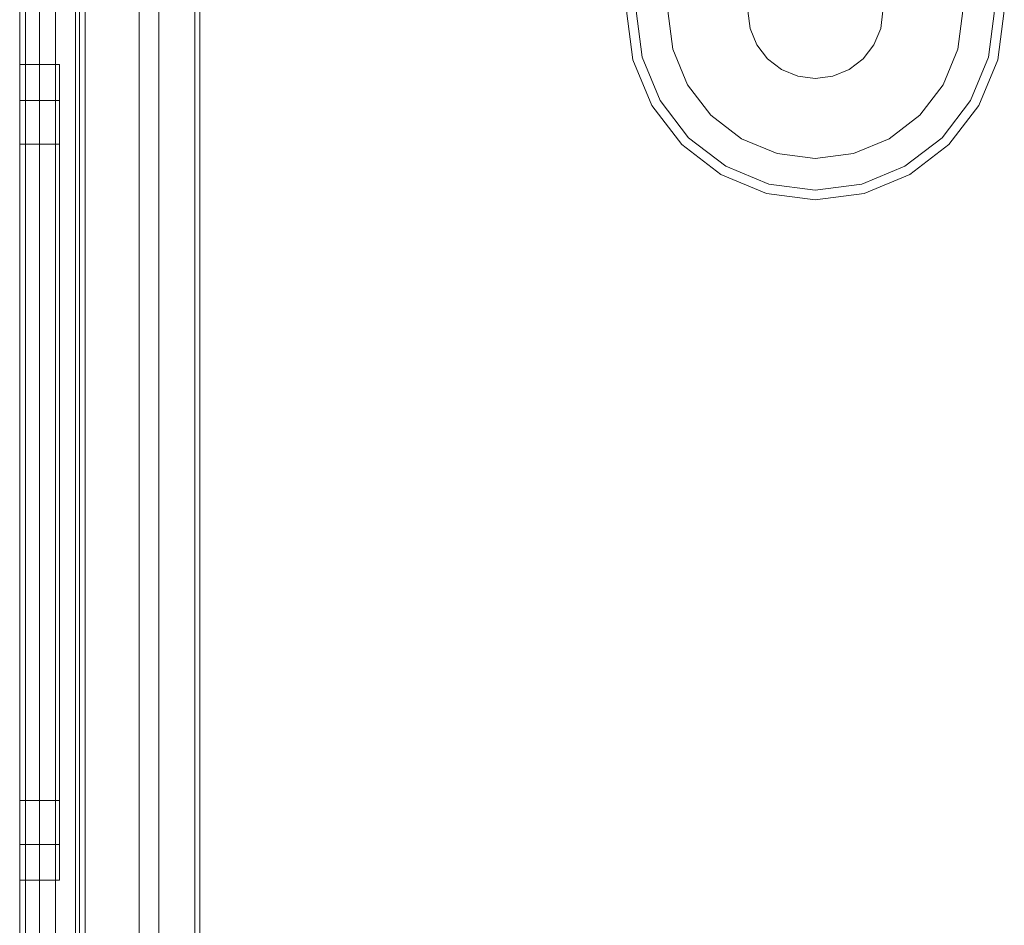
# Model space of a CAD drawing. Extents: x -420 to 300, y 62 to 1112.
# Tile 123 of 227: x -252.356 to -251.861, y 270.117 to 270.573. Entities that reach past the tile are written whole.
import ezdxf

# ---------------------------------------------------------------- set-up
doc = ezdxf.new("R2010")
doc.units = 0
doc.layers.get('0').update_dxf_attribs({"lineweight": 13})

# ---------------------------------------------------------------- blocks, each defined once
blk = doc.blocks.new('Blockreferenz-A06CPV3FL0', base_point=(-252.35611, 267.77695))
at = {"color": 251, "linetype": 'ByBlock', "lineweight": -2, "ltscale": 0.13, "true_color": 0x636363}
for p, q in [((-252.35611, 271.22694), (-252.35611, 267.92694)), ((-252.32323, 271.22694), (-252.32323, 267.92694)), ((-252.35322, 271.20662), (-252.35322, 267.94894)), ((-252.26811, 268.09694), (-252.26811, 271.05694)), ((-252.26558, 268.09947), (-252.26558, 271.05441)), ((-252.33811, 268.10294), (-252.33811, 271.05094)), ((-252.33811, 271.05094), (-252.33811, 268.10294)), ((-252.28611, 268.10294), (-252.28611, 271.05094)), ((-252.28611, 271.05094), (-252.28611, 268.10294))]:
    blk.add_line(p, q, dxfattribs=at)
blk = doc.blocks.new('Blockreferenz-A06CPV3NL0', base_point=(-252.35611, 267.77695))
at = {"color": 9, "linetype": 'ByBlock', "lineweight": -2, "ltscale": 0.13, "true_color": 0xc1c9c4}
for p, q in [((-252.35611, 271.22694), (-252.35611, 267.92694)), ((-252.35611, 267.92694), (-252.35611, 271.22694)), ((-252.32811, 267.92694), (-252.32811, 271.22694)), ((-252.32611, 269.87694), (-252.32611, 271.22694)), ((-252.35611, 271.11694), (-252.35611, 269.57694)), ((-252.35611, 269.57694), (-252.35611, 271.11694)), ((-252.34611, 269.57694), (-252.34611, 271.11694)), ((-252.34611, 271.11694), (-252.34611, 269.57694)), ((-252.35611, 271.10694), (-252.35611, 269.57694)), ((-252.35611, 268.04694), (-252.35611, 271.10694)), ((-252.34611, 269.57694), (-252.34611, 271.10694)), ((-252.34611, 268.04694), (-252.34611, 271.10694)), ((-252.32811, 271.05094), (-252.32811, 268.10294)), ((-252.29611, 268.10294), (-252.29611, 271.05094)), ((-252.29611, 270.89694), (-252.29611, 269.84194)), ((-252.26811, 270.89694), (-252.26811, 269.994)), ((-252.26811, 269.994), (-252.26811, 270.89694)), ((-252.05111, 270.57694), (-252.04787, 270.55235)), ((-252.04315, 270.55362), (-252.04622, 270.57694)), ((-252.03031, 270.57694), (-252.02778, 270.55774)), ((-252.03031, 270.57694), (-252.02778, 270.55774)), ((-251.99011, 270.57694), (-251.98895, 270.56814)), ((-251.98895, 270.56814), (-251.99011, 270.57694)), ((-251.92326, 270.56814), (-251.92211, 270.57694)), ((-251.92211, 270.57694), (-251.92326, 270.56814)), ((-251.88443, 270.55774), (-251.88191, 270.57694)), ((-251.88443, 270.55774), (-251.88191, 270.57694)), ((-251.86599, 270.57694), (-251.86907, 270.55362)), ((-251.86434, 270.55235), (-251.86111, 270.57694)), ((-251.98895, 270.56814), (-251.98555, 270.55994)), ((-251.98555, 270.55994), (-251.98895, 270.56814)), ((-251.92666, 270.55994), (-251.92326, 270.56814)), ((-251.92326, 270.56814), (-251.92666, 270.55994)), ((-252.02778, 270.55774), (-252.02037, 270.53984)), ((-252.02778, 270.55774), (-252.02037, 270.53984)), ((-251.98555, 270.55994), (-251.98015, 270.5529)), ((-251.98015, 270.5529), (-251.98555, 270.55994)), ((-251.93206, 270.5529), (-251.92666, 270.55994)), ((-251.92666, 270.55994), (-251.93206, 270.5529)), ((-251.89185, 270.53984), (-251.88443, 270.55774)), ((-251.89185, 270.53984), (-251.88443, 270.55774)), ((-252.04787, 270.55235), (-252.03838, 270.52944)), ((-252.03414, 270.53189), (-252.04315, 270.55362)), ((-251.98015, 270.5529), (-251.97311, 270.5475)), ((-251.97311, 270.5475), (-251.98015, 270.5529)), ((-251.93911, 270.5475), (-251.93206, 270.5529)), ((-251.93206, 270.5529), (-251.93911, 270.5475)), ((-251.86907, 270.55362), (-251.87807, 270.53189)), ((-251.87383, 270.52944), (-251.86434, 270.55235)), ((-252.33611, 270.54994), (-252.35611, 270.54994)), ((-252.35611, 270.54994), (-252.35611, 270.54296)), ((-252.35611, 270.54296), (-252.35611, 270.54994)), ((-252.33611, 270.546), (-252.33611, 270.54994)), ((-252.33611, 270.546), (-252.33611, 270.54994)), ((-251.97311, 270.5475), (-251.96491, 270.5441)), ((-251.96491, 270.5441), (-251.97311, 270.5475)), ((-251.94731, 270.5441), (-251.93911, 270.5475)), ((-251.93911, 270.5475), (-251.94731, 270.5441)), ((-252.35611, 270.54296), (-252.35611, 270.52248)), ((-252.35611, 270.52248), (-252.35611, 270.54296)), ((-252.33611, 270.53434), (-252.33611, 270.546)), ((-252.33611, 270.53434), (-252.33611, 270.546)), ((-251.96491, 270.5441), (-251.95611, 270.54294)), ((-251.95611, 270.54294), (-251.96491, 270.5441)), ((-251.95611, 270.54294), (-251.94731, 270.5441)), ((-251.94731, 270.5441), (-251.95611, 270.54294)), ((-252.02037, 270.53984), (-252.00857, 270.52447)), ((-252.02037, 270.53984), (-252.00857, 270.52447)), ((-251.90364, 270.52447), (-251.89185, 270.53984)), ((-251.90364, 270.52447), (-251.89185, 270.53984)), ((-252.33611, 270.51539), (-252.33611, 270.53434)), ((-252.33611, 270.51539), (-252.33611, 270.53434)), ((-252.33611, 270.53194), (-252.35611, 270.53194)), ((-252.35611, 270.53194), (-252.35611, 270.52557)), ((-252.35611, 270.52557), (-252.35611, 270.53194)), ((-252.33611, 270.52835), (-252.33611, 270.53194)), ((-252.33611, 270.52835), (-252.33611, 270.53194)), ((-252.33611, 270.51771), (-252.33611, 270.52835)), ((-252.33611, 270.51771), (-252.33611, 270.52835)), ((-252.03838, 270.52944), (-252.02328, 270.50977)), ((-252.01982, 270.51322), (-252.03414, 270.53189)), ((-251.87807, 270.53189), (-251.89239, 270.51322)), ((-251.88893, 270.50977), (-251.87383, 270.52944)), ((-252.35611, 270.52557), (-252.35611, 270.50689)), ((-252.35611, 270.50689), (-252.35611, 270.52557)), ((-252.35611, 270.52248), (-252.35611, 270.4899)), ((-252.35611, 270.4899), (-252.35611, 270.52248)), ((-252.00857, 270.52447), (-251.99321, 270.51268)), ((-252.00857, 270.52447), (-251.99321, 270.51268)), ((-251.91901, 270.51268), (-251.90364, 270.52447)), ((-251.91901, 270.51268), (-251.90364, 270.52447)), ((-252.33611, 270.50043), (-252.33611, 270.51771)), ((-252.33611, 270.50043), (-252.33611, 270.51771)), ((-252.33611, 270.4899), (-252.33611, 270.51539)), ((-252.33611, 270.4899), (-252.33611, 270.51539)), ((-252.00116, 270.4989), (-252.01982, 270.51322)), ((-251.99321, 270.51268), (-251.97531, 270.50527)), ((-251.99321, 270.51268), (-251.97531, 270.50527)), ((-251.9369, 270.50527), (-251.91901, 270.51268)), ((-251.9369, 270.50527), (-251.91901, 270.51268)), ((-251.89239, 270.51322), (-251.91105, 270.4989)), ((-252.35611, 270.50994), (-252.35611, 270.50432)), ((-252.33611, 270.50994), (-252.35611, 270.50994)), ((-252.35611, 270.50432), (-252.35611, 270.50994)), ((-252.33611, 270.50432), (-252.33611, 270.50994)), ((-252.33611, 270.50432), (-252.33611, 270.50994)), ((-252.02328, 270.50977), (-252.00361, 270.49467)), ((-251.90861, 270.49467), (-251.88893, 270.50977)), ((-252.35611, 270.50689), (-252.35611, 270.47717)), ((-252.35611, 270.47717), (-252.35611, 270.50689)), ((-252.35611, 270.50432), (-252.35611, 270.48783)), ((-252.35611, 270.48783), (-252.35611, 270.50432)), ((-252.33611, 270.48783), (-252.33611, 270.50432)), ((-252.33611, 270.48783), (-252.33611, 270.50432)), ((-251.97531, 270.50527), (-251.95611, 270.50274)), ((-251.97531, 270.50527), (-251.95611, 270.50274)), ((-251.95611, 270.50274), (-251.9369, 270.50527)), ((-251.95611, 270.50274), (-251.9369, 270.50527)), ((-252.33611, 270.47717), (-252.33611, 270.50043)), ((-252.33611, 270.47717), (-252.33611, 270.50043)), ((-251.97943, 270.4899), (-252.00116, 270.4989)), ((-251.91105, 270.4989), (-251.93278, 270.4899)), ((-252.00361, 270.49467), (-251.98069, 270.48518)), ((-251.93152, 270.48518), (-251.90861, 270.49467)), ((-252.35611, 270.4899), (-252.35611, 270.44744)), ((-252.35611, 270.44744), (-252.35611, 270.4899)), ((-252.35611, 270.48783), (-252.35611, 270.46161)), ((-252.35611, 270.46161), (-252.35611, 270.48783)), ((-252.33611, 270.45883), (-252.33611, 270.4899)), ((-252.33611, 270.45883), (-252.33611, 270.4899)), ((-252.33611, 270.46161), (-252.33611, 270.48783)), ((-252.33611, 270.46161), (-252.33611, 270.48783)), ((-251.95611, 270.48683), (-251.97943, 270.4899)), ((-251.93278, 270.4899), (-251.95611, 270.48683)), ((-251.98069, 270.48518), (-251.95611, 270.48194)), ((-251.95611, 270.48194), (-251.93152, 270.48518)), ((-252.35611, 270.47717), (-252.35611, 270.43844)), ((-252.35611, 270.43844), (-252.35611, 270.47717)), ((-252.33611, 270.44883), (-252.33611, 270.47717)), ((-252.33611, 270.44883), (-252.33611, 270.47717)), ((-252.35611, 270.46161), (-252.35611, 270.42744)), ((-252.35611, 270.42744), (-252.35611, 270.46161)), ((-252.33611, 270.42744), (-252.33611, 270.46161)), ((-252.33611, 270.42744), (-252.33611, 270.46161)), ((-252.33611, 270.42339), (-252.33611, 270.45883)), ((-252.33611, 270.42339), (-252.33611, 270.45883)), ((-252.33611, 270.4165), (-252.33611, 270.44883)), ((-252.33611, 270.4165), (-252.33611, 270.44883)), ((-252.35611, 270.44744), (-252.35611, 270.398)), ((-252.35611, 270.398), (-252.35611, 270.44744)), ((-252.35611, 270.43844), (-252.35611, 270.39334)), ((-252.35611, 270.39334), (-252.35611, 270.43844)), ((-252.35611, 270.42744), (-252.35611, 270.38765)), ((-252.35611, 270.38765), (-252.35611, 270.42744)), ((-252.33611, 270.38765), (-252.33611, 270.42744)), ((-252.33611, 270.38765), (-252.33611, 270.42744)), ((-252.33611, 270.38493), (-252.33611, 270.42339)), ((-252.33611, 270.38493), (-252.33611, 270.42339)), ((-252.33611, 270.38142), (-252.33611, 270.4165)), ((-252.33611, 270.38142), (-252.33611, 270.4165)), ((-252.35611, 270.398), (-252.35611, 270.34494)), ((-252.35611, 270.34494), (-252.35611, 270.398)), ((-252.35611, 270.39334), (-252.35611, 270.34494)), ((-252.35611, 270.34494), (-252.35611, 270.39334)), ((-252.35611, 270.38765), (-252.35611, 270.34494)), ((-252.35611, 270.34494), (-252.35611, 270.38765)), ((-252.33611, 270.34494), (-252.33611, 270.38765)), ((-252.33611, 270.34494), (-252.33611, 270.38765)), ((-252.33611, 270.34494), (-252.33611, 270.38493)), ((-252.33611, 270.34494), (-252.33611, 270.38493)), ((-252.33611, 270.34494), (-252.33611, 270.38142)), ((-252.33611, 270.34494), (-252.33611, 270.38142)), ((-252.35611, 270.34494), (-252.35611, 270.29654)), ((-252.35611, 270.34494), (-252.35611, 270.29188)), ((-252.35611, 270.34494), (-252.35611, 270.30224)), ((-252.35611, 270.29654), (-252.35611, 270.34494)), ((-252.35611, 270.29188), (-252.35611, 270.34494)), ((-252.35611, 270.30224), (-252.35611, 270.34494)), ((-252.33611, 270.30846), (-252.33611, 270.34494)), ((-252.33611, 270.30495), (-252.33611, 270.34494)), ((-252.33611, 270.30224), (-252.33611, 270.34494)), ((-252.33611, 270.30846), (-252.33611, 270.34494)), ((-252.33611, 270.30495), (-252.33611, 270.34494)), ((-252.33611, 270.30224), (-252.33611, 270.34494)), ((-252.33611, 270.27338), (-252.33611, 270.30846)), ((-252.33611, 270.27338), (-252.33611, 270.30846)), ((-252.33611, 270.26649), (-252.33611, 270.30495)), ((-252.33611, 270.26649), (-252.33611, 270.30495)), ((-252.35611, 270.30224), (-252.35611, 270.26244)), ((-252.35611, 270.26244), (-252.35611, 270.30224)), ((-252.33611, 270.26244), (-252.33611, 270.30224)), ((-252.33611, 270.26244), (-252.33611, 270.30224)), ((-252.35611, 270.29654), (-252.35611, 270.25144)), ((-252.35611, 270.25144), (-252.35611, 270.29654)), ((-252.35611, 270.29188), (-252.35611, 270.24244)), ((-252.35611, 270.24244), (-252.35611, 270.29188)), ((-252.33611, 270.24105), (-252.33611, 270.27338)), ((-252.33611, 270.24105), (-252.33611, 270.27338)), ((-252.33611, 270.23105), (-252.33611, 270.26649)), ((-252.33611, 270.23105), (-252.33611, 270.26649)), ((-252.35611, 270.26244), (-252.35611, 270.22827)), ((-252.35611, 270.22827), (-252.35611, 270.26244)), ((-252.33611, 270.22827), (-252.33611, 270.26244)), ((-252.33611, 270.22827), (-252.33611, 270.26244)), ((-252.35611, 270.25144), (-252.35611, 270.21271)), ((-252.35611, 270.21271), (-252.35611, 270.25144)), ((-252.35611, 270.24244), (-252.35611, 270.19998)), ((-252.35611, 270.19998), (-252.35611, 270.24244)), ((-252.33611, 270.21271), (-252.33611, 270.24105)), ((-252.33611, 270.21271), (-252.33611, 270.24105)), ((-252.33611, 270.19998), (-252.33611, 270.23105)), ((-252.33611, 270.19998), (-252.33611, 270.23105)), ((-252.35611, 270.22827), (-252.35611, 270.20205)), ((-252.35611, 270.20205), (-252.35611, 270.22827)), ((-252.33611, 270.20205), (-252.33611, 270.22827)), ((-252.33611, 270.20205), (-252.33611, 270.22827)), ((-252.35611, 270.21271), (-252.35611, 270.18299)), ((-252.35611, 270.18299), (-252.35611, 270.21271)), ((-252.33611, 270.18946), (-252.33611, 270.21271)), ((-252.33611, 270.18946), (-252.33611, 270.21271)), ((-252.35611, 270.20205), (-252.35611, 270.18556)), ((-252.35611, 270.18556), (-252.35611, 270.20205)), ((-252.33611, 270.18556), (-252.33611, 270.20205)), ((-252.33611, 270.18556), (-252.33611, 270.20205)), ((-252.35611, 270.19998), (-252.35611, 270.16741)), ((-252.35611, 270.16741), (-252.35611, 270.19998)), ((-252.33611, 270.17449), (-252.33611, 270.19998)), ((-252.33611, 270.17449), (-252.33611, 270.19998)), ((-252.33611, 270.17218), (-252.33611, 270.18946)), ((-252.33611, 270.17218), (-252.33611, 270.18946)), ((-252.35611, 270.18556), (-252.35611, 270.17994)), ((-252.35611, 270.17994), (-252.35611, 270.18556)), ((-252.35611, 270.18299), (-252.35611, 270.16431)), ((-252.35611, 270.16431), (-252.35611, 270.18299)), ((-252.33611, 270.17994), (-252.33611, 270.18556)), ((-252.33611, 270.17994), (-252.33611, 270.18556)), ((-252.35611, 270.17994), (-252.33611, 270.17994)), ((-252.33611, 270.15555), (-252.33611, 270.17449)), ((-252.33611, 270.15555), (-252.33611, 270.17449)), ((-252.33611, 270.16153), (-252.33611, 270.17218)), ((-252.33611, 270.16153), (-252.33611, 270.17218)), ((-252.35611, 270.16741), (-252.35611, 270.14693)), ((-252.35611, 270.14693), (-252.35611, 270.16741)), ((-252.35611, 270.16431), (-252.35611, 270.15794)), ((-252.35611, 270.15794), (-252.35611, 270.16431)), ((-252.33611, 270.15794), (-252.33611, 270.16153)), ((-252.33611, 270.15794), (-252.33611, 270.16153)), ((-252.35611, 270.15794), (-252.33611, 270.15794)), ((-252.33611, 270.14388), (-252.33611, 270.15555)), ((-252.33611, 270.14388), (-252.33611, 270.15555)), ((-252.35611, 270.14693), (-252.35611, 270.13994)), ((-252.35611, 270.13994), (-252.35611, 270.14693)), ((-252.33611, 270.13994), (-252.33611, 270.14388)), ((-252.33611, 270.13994), (-252.33611, 270.14388)), ((-252.35611, 270.13994), (-252.33611, 270.13994))]:
    blk.add_line(p, q, dxfattribs=at)

msp = doc.modelspace()

# ---------------------------------------------------------------- block references
at = {"ltscale": 0.13}
for name in ['Blockreferenz-A06CPV3FL0', 'Blockreferenz-A06CPV3NL0']:
    msp.add_blockref(name, (-252.35611, 267.77695), dxfattribs=at)

doc.saveas('drawing.dxf')
